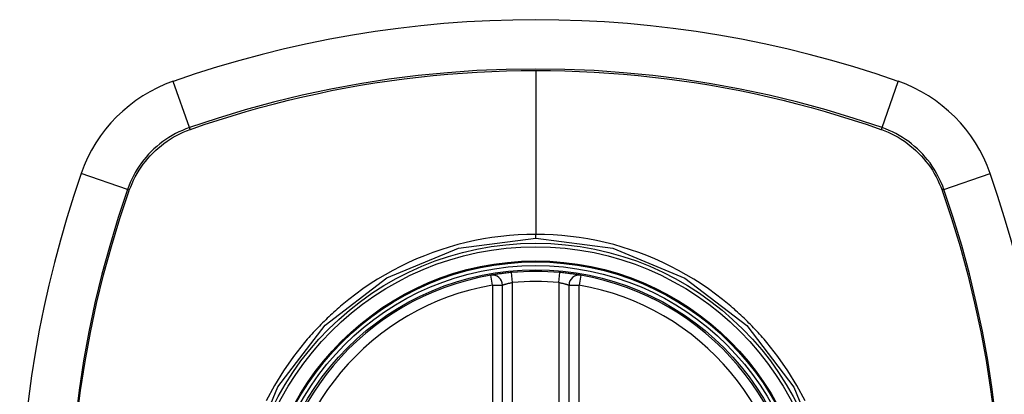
# Model space of a CAD drawing. Header units: inches. Extents: x 19 to 626, y 56 to 294.
# Tile 201 of 256: x 300.484 to 301.648, y 191.732 to 192.175. Entities that reach past the tile are written whole.
import ezdxf

# ---------------------------------------------------------------- set-up
doc = ezdxf.new("R2010")
doc.units = ezdxf.units.IN
doc.header["$MEASUREMENT"] = 0
doc.layers.add('Visible Edges(ANSI)', color=7, linetype='Continuous', lineweight=25)
doc.layers.add('Visible Tangent Edges(ANSI)', color=7, linetype='Continuous', lineweight=25)

msp = doc.modelspace()

# ---------------------------------------------------------------- linework, layer by layer
at = {"layer": 'Visible Edges(ANSI)'}
for p, q in [((301.0546, 191.2676), (301.0546, 191.8612)), ((301.1333, 191.8612), (301.1333, 191.2676))]:
    msp.add_line(p, q, dxfattribs=at)
at = {"layer": 'Visible Edges(ANSI)', "flags": 128}
for points in [[(301.0653, 191.8761), (301.0637, 191.876), (301.0621, 191.8758), (301.0605, 191.8756), (301.059, 191.8755), (301.0574, 191.8753), (301.0559, 191.8751), (301.0545, 191.8749), (301.0531, 191.8747), (301.0517, 191.8745), (301.0504, 191.8744), (301.0492, 191.8742), (301.048, 191.874), (301.0469, 191.8739), (301.0459, 191.8737), (301.0449, 191.8735), (301.0441, 191.8734), (301.0433, 191.8733), (301.0427, 191.8732), (301.0421, 191.8731), (301.0416, 191.873), (301.0413, 191.8729), (301.041, 191.8729), (301.0408, 191.8729), (301.0408, 191.8729)], [(301.1472, 191.8729), (301.1471, 191.8729), (301.147, 191.8729), (301.1467, 191.8729), (301.1463, 191.873), (301.1459, 191.8731), (301.1453, 191.8732), (301.1446, 191.8733), (301.1439, 191.8734), (301.143, 191.8736), (301.1421, 191.8737), (301.141, 191.8739), (301.1399, 191.874), (301.1388, 191.8742), (301.1375, 191.8744), (301.1362, 191.8746), (301.1348, 191.8747), (301.1334, 191.8749), (301.132, 191.8751), (301.1305, 191.8753), (301.1289, 191.8755), (301.1274, 191.8756), (301.1258, 191.8758), (301.1242, 191.876), (301.1226, 191.8761)]]:
    msp.add_lwpolyline(points, dxfattribs=at)
at = {"layer": 'Visible Edges(ANSI)'}
for radius in [0.3199, 0.315]:
    msp.add_circle((301.094, 191.5644), radius, dxfattribs=at)
for centre, radius, start, end in [((301.094, 190.8754), 1.2992, 70.7337, 109.2663), ((300.7237, 191.9347), 0.1772, 109.2663, 160.7337), ((301.4642, 191.9347), 0.1772, 19.2663, 70.7337), ((301.783, 191.5644), 1.2992, 160.7337, 199.2663), ((300.405, 191.5644), 1.2992, 340.7337, 19.2663), ((301.094, 191.5644), 0.313, 84.7499, 95.2501), ((301.094, 191.5644), 0.313, 99.784, 260.216), ((301.0428, 191.8612), 0.0118, 0, 99.784), ((301.1452, 191.8612), 0.0118, 80.216, 180), ((301.094, 191.5644), 0.313, 279.784, 80.216)]:
    msp.add_arc(centre, radius, start, end, dxfattribs=at)
at = {"layer": 'Visible Tangent Edges(ANSI)'}
for p, q in [((301.094, 192.1148), (301.094, 191.9212)), ((300.6844, 192.0472), (300.6653, 192.1019)), ((301.5036, 192.0472), (301.5227, 192.1019)), ((300.6852, 192.045), (300.6856, 192.0451)), ((301.5023, 192.0451), (301.5028, 192.045)), ((300.6112, 191.974), (300.5565, 191.9931)), ((301.5768, 191.974), (301.6315, 191.9931)), ((300.6133, 191.9728), (300.6134, 191.9732)), ((301.5745, 191.9732), (301.5747, 191.9728)), ((301.094, 191.9167), (301.094, 191.9212)), ((301.0664, 191.8643), (301.0653, 191.8761)), ((301.1215, 191.8643), (301.1226, 191.8761)), ((301.0428, 191.8612), (301.0408, 191.8729)), ((301.0664, 191.2645), (301.0664, 191.8643)), ((301.1215, 191.8643), (301.1215, 191.2645)), ((301.1472, 191.8729), (301.1452, 191.8612)), ((301.0428, 191.8612), (301.0546, 191.8612)), ((301.0428, 191.8612), (301.0428, 191.2676)), ((301.1333, 191.8612), (301.1452, 191.8612)), ((301.1452, 191.2676), (301.1452, 191.8612))]:
    msp.add_line(p, q, dxfattribs=at)
at = {"layer": 'Visible Tangent Edges(ANSI)', "flags": 128}
for points in [[(301.5036, 192.0472), (301.4707, 192.0582), (301.4374, 192.0682), (301.4038, 192.0773), (301.3699, 192.0855), (301.3358, 192.0928), (301.3015, 192.099), (301.267, 192.1044), (301.2324, 192.1087), (301.1977, 192.1121), (301.163, 192.1145), (301.1283, 192.1159), (301.0936, 192.1164), (301.0589, 192.1159), (301.0242, 192.1145), (300.9896, 192.112), (300.9549, 192.1086), (300.9204, 192.1043), (300.886, 192.099), (300.8517, 192.0927), (300.8177, 192.0854), (300.7839, 192.0773), (300.7504, 192.0682), (300.7173, 192.0582), (300.6844, 192.0472)], [(300.6856, 192.0451), (300.702, 192.0508), (300.7184, 192.0561), (300.7349, 192.0613), (300.7515, 192.0662), (300.7682, 192.0709), (300.7849, 192.0754), (300.8017, 192.0796), (300.8186, 192.0836), (300.8355, 192.0873), (300.8525, 192.0909), (300.8696, 192.0941), (300.8867, 192.0972), (300.9038, 192.1), (300.921, 192.1026), (300.9383, 192.1049), (300.9555, 192.107), (300.9728, 192.1088), (300.9901, 192.1104), (301.0074, 192.1117), (301.0247, 192.1128), (301.042, 192.1137), (301.0594, 192.1143), (301.0767, 192.1146), (301.094, 192.1148)], [(301.094, 192.1148), (301.1113, 192.1146), (301.1286, 192.1143), (301.1458, 192.1137), (301.1631, 192.1128), (301.1804, 192.1117), (301.1977, 192.1104), (301.215, 192.1088), (301.2323, 192.107), (301.2496, 192.1049), (301.2668, 192.1026), (301.284, 192.1), (301.3011, 192.0972), (301.3182, 192.0942), (301.3353, 192.0909), (301.3523, 192.0874), (301.3693, 192.0836), (301.3862, 192.0796), (301.403, 192.0754), (301.4198, 192.0709), (301.4364, 192.0662), (301.453, 192.0613), (301.4696, 192.0561), (301.4859, 192.0508), (301.5023, 192.0451)], [(300.6844, 192.0472), (300.6802, 192.0457), (300.6761, 192.044), (300.672, 192.0422), (300.668, 192.0402), (300.6641, 192.038), (300.6603, 192.0357), (300.6565, 192.0333), (300.6529, 192.0307), (300.6493, 192.028), (300.6459, 192.0251), (300.6425, 192.0222), (300.6393, 192.0191), (300.6362, 192.0159), (300.6333, 192.0125), (300.6304, 192.0091), (300.6277, 192.0055), (300.6251, 192.0019), (300.6227, 191.9981), (300.6204, 191.9943), (300.6182, 191.9904), (300.6162, 191.9864), (300.6144, 191.9823), (300.6127, 191.9782), (300.6112, 191.974)], [(300.6134, 191.9732), (300.615, 191.9773), (300.6167, 191.9814), (300.6185, 191.9853), (300.6205, 191.9892), (300.6226, 191.993), (300.6249, 191.9968), (300.6273, 192.0004), (300.6298, 192.004), (300.6325, 192.0074), (300.6353, 192.0108), (300.6382, 192.0141), (300.6412, 192.0172), (300.6443, 192.0202), (300.6476, 192.0231), (300.651, 192.0259), (300.6544, 192.0286), (300.658, 192.0311), (300.6616, 192.0335), (300.6654, 192.0358), (300.6692, 192.0379), (300.6731, 192.0399), (300.677, 192.0417), (300.6811, 192.0434), (300.6852, 192.045)], [(301.5028, 192.045), (301.5069, 192.0434), (301.5109, 192.0417), (301.5149, 192.0399), (301.5188, 192.0379), (301.5226, 192.0358), (301.5263, 192.0335), (301.53, 192.0311), (301.5335, 192.0286), (301.537, 192.0259), (301.5404, 192.0231), (301.5436, 192.0202), (301.5468, 192.0172), (301.5498, 192.0141), (301.5527, 192.0108), (301.5555, 192.0074), (301.5582, 192.004), (301.5607, 192.0004), (301.5631, 191.9968), (301.5654, 191.993), (301.5675, 191.9892), (301.5695, 191.9853), (301.5713, 191.9814), (301.573, 191.9773), (301.5745, 191.9732)], [(301.5768, 191.974), (301.5753, 191.9782), (301.5736, 191.9823), (301.5717, 191.9864), (301.5697, 191.9904), (301.5676, 191.9943), (301.5653, 191.9981), (301.5628, 192.0019), (301.5603, 192.0055), (301.5575, 192.0091), (301.5547, 192.0125), (301.5517, 192.0159), (301.5486, 192.0191), (301.5454, 192.0222), (301.5421, 192.0251), (301.5386, 192.028), (301.5351, 192.0307), (301.5314, 192.0333), (301.5277, 192.0357), (301.5239, 192.038), (301.5199, 192.0402), (301.516, 192.0422), (301.5119, 192.044), (301.5078, 192.0457), (301.5036, 192.0472)], [(300.6112, 191.974), (300.6002, 191.9411), (300.5902, 191.9078), (300.581, 191.8741), (300.5728, 191.8402), (300.5656, 191.8061), (300.5593, 191.7717), (300.554, 191.7372), (300.5497, 191.7026)], [(300.5514, 191.7022), (300.5558, 191.7367), (300.5611, 191.7712), (300.5674, 191.8054), (300.5747, 191.8395), (300.583, 191.8732), (300.5922, 191.9068), (300.6023, 191.9399), (300.6133, 191.9728)], [(301.5747, 191.9728), (301.5857, 191.94), (301.5958, 191.9069), (301.6049, 191.8735), (301.6131, 191.8399), (301.6204, 191.8061), (301.6267, 191.7721), (301.632, 191.7379), (301.6364, 191.7035)], [(301.6382, 191.7039), (301.6338, 191.7383), (301.6285, 191.7726), (301.6222, 191.8067), (301.615, 191.8407), (301.6069, 191.8744), (301.5978, 191.9079), (301.5877, 191.9411), (301.5768, 191.974)], [(301.094, 191.9212), (301.0836, 191.9211), (301.0733, 191.9206), (301.063, 191.9199), (301.0526, 191.9188), (301.0423, 191.9174), (301.0321, 191.9158), (301.0219, 191.9138), (301.0118, 191.9116), (301.0017, 191.9091), (300.9918, 191.9062), (300.9819, 191.9031), (300.9722, 191.8997), (300.9625, 191.896), (300.9529, 191.8921), (300.9434, 191.8878), (300.9341, 191.8833), (300.9249, 191.8785), (300.9158, 191.8734), (300.907, 191.8681), (300.8982, 191.8626), (300.8897, 191.8567), (300.8813, 191.8507), (300.8731, 191.8444), (300.8651, 191.8379)], [(301.3229, 191.8379), (301.3148, 191.8444), (301.3066, 191.8507), (301.2982, 191.8568), (301.2896, 191.8626), (301.2808, 191.8682), (301.2719, 191.8735), (301.2629, 191.8786), (301.2537, 191.8834), (301.2444, 191.8879), (301.235, 191.8921), (301.2254, 191.8961), (301.2158, 191.8997), (301.206, 191.9031), (301.1961, 191.9062), (301.1862, 191.9091), (301.1761, 191.9116), (301.166, 191.9139), (301.1558, 191.9158), (301.1455, 191.9175), (301.1352, 191.9188), (301.1249, 191.9199), (301.1146, 191.9206), (301.1043, 191.9211), (301.094, 191.9212)], [(300.7538, 191.6561), (300.7892, 191.7412), (300.8451, 191.814), (300.9179, 191.8697), (301.0028, 191.9047), (301.094, 191.9167)], [(301.094, 191.9167), (301.1853, 191.9047), (301.2703, 191.8695), (301.3435, 191.8134), (301.3992, 191.7406), (301.4343, 191.6554)], [(301.0546, 191.8612), (301.0546, 191.8612), (301.0547, 191.8613), (301.0548, 191.8613), (301.055, 191.8614), (301.0552, 191.8614), (301.0555, 191.8615), (301.0558, 191.8616), (301.0562, 191.8618), (301.0566, 191.8619), (301.0571, 191.862), (301.0575, 191.8622), (301.0581, 191.8623), (301.0586, 191.8625), (301.0592, 191.8627), (301.0599, 191.8628), (301.0605, 191.863), (301.0612, 191.8632), (301.0619, 191.8634), (301.0626, 191.8635), (301.0634, 191.8637), (301.0641, 191.8639), (301.0649, 191.864), (301.0656, 191.8642), (301.0664, 191.8643)], [(301.1215, 191.8643), (301.1223, 191.8642), (301.1231, 191.864), (301.1238, 191.8639), (301.1246, 191.8637), (301.1253, 191.8636), (301.126, 191.8634), (301.1267, 191.8632), (301.1274, 191.863), (301.1281, 191.8629), (301.1287, 191.8627), (301.1293, 191.8625), (301.1299, 191.8623), (301.1304, 191.8622), (301.1309, 191.862), (301.1313, 191.8619), (301.1318, 191.8618), (301.1321, 191.8616), (301.1324, 191.8615), (301.1327, 191.8614), (301.1329, 191.8614), (301.1331, 191.8613), (301.1332, 191.8613), (301.1333, 191.8612), (301.1333, 191.8612)], [(300.8651, 191.8379), (300.8631, 191.8362), (300.8611, 191.8345), (300.8591, 191.8327), (300.8571, 191.831), (300.8552, 191.8293), (300.8532, 191.8275), (300.8513, 191.8257), (300.8494, 191.8239), (300.8475, 191.8221), (300.8456, 191.8203), (300.8437, 191.8184), (300.8418, 191.8166), (300.84, 191.8147), (300.8382, 191.8128), (300.8363, 191.8109), (300.8345, 191.809), (300.8327, 191.8071), (300.8309, 191.8052), (300.8292, 191.8032), (300.8274, 191.8013), (300.8257, 191.7993), (300.8239, 191.7973), (300.8222, 191.7953), (300.8205, 191.7933)], [(301.3674, 191.7933), (301.3657, 191.7953), (301.364, 191.7973), (301.3623, 191.7993), (301.3606, 191.8012), (301.3588, 191.8032), (301.357, 191.8051), (301.3553, 191.8071), (301.3535, 191.809), (301.3517, 191.8109), (301.3498, 191.8128), (301.348, 191.8147), (301.3462, 191.8165), (301.3443, 191.8184), (301.3424, 191.8202), (301.3405, 191.8221), (301.3386, 191.8239), (301.3367, 191.8257), (301.3347, 191.8275), (301.3328, 191.8292), (301.3308, 191.831), (301.3289, 191.8327), (301.3269, 191.8345), (301.3249, 191.8362), (301.3229, 191.8379)], [(300.8205, 191.7933), (300.8077, 191.7771), (300.7959, 191.7602), (300.785, 191.7426), (300.7752, 191.7244)], [(301.4128, 191.7244), (301.4029, 191.7426), (301.3921, 191.7602), (301.3802, 191.7771), (301.3674, 191.7933)]]:
    msp.add_lwpolyline(points, dxfattribs=at)
at = {"layer": 'Visible Tangent Edges(ANSI)'}
for radius in [0.3464, 0.3422, 0.3254, 0.3242]:
    msp.add_circle((301.094, 191.5644), radius, dxfattribs=at)
for start, end in [(84.7499, 95.2501), (99.784, 260.216), (279.784, 80.216)]:
    msp.add_arc((301.094, 191.5644), 0.3012, start, end, dxfattribs=at)
for centre, major_axis, start_param, end_param in [((300.686, 192.0426), (0.00321, -0.00931), 4.18856, 4.452267), ((301.5019, 192.0426), (-0.00321, -0.00931), 1.830918, 2.094625), ((300.6158, 191.9724), (0.00931, -0.00321), 1.830918, 2.094625), ((301.5721, 191.9724), (-0.00931, -0.00321), 4.18856, 4.452267)]:
    msp.add_ellipse(centre, major_axis=major_axis, ratio=0.002592, start_param=start_param, end_param=end_param, dxfattribs=at)

doc.saveas('drawing.dxf')
